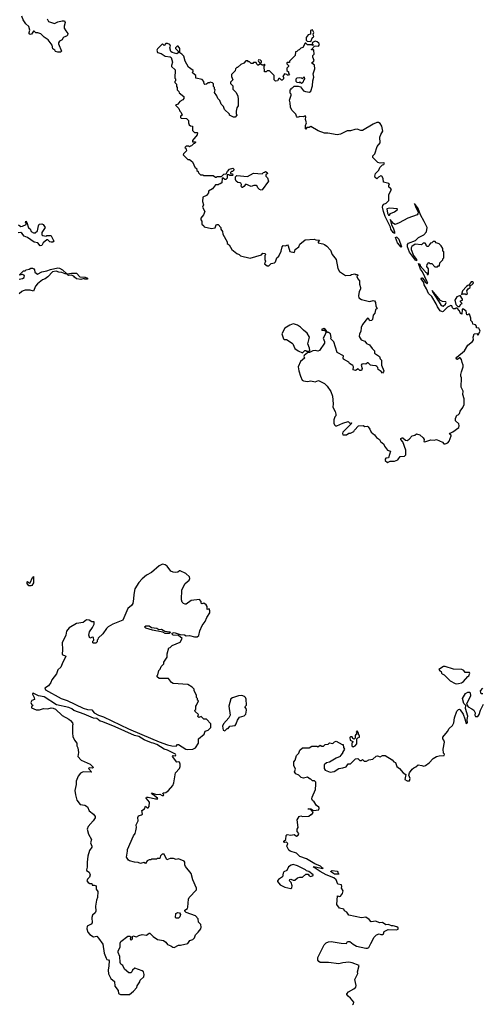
# Model space of a CAD drawing. Extents: x 2029826 to 2248070, y 228728 to 402406.
# Tile 60 of 256: x 2130841 to 2136328, y 253820 to 265488. Entities that reach past the tile are written whole.
import ezdxf

# ---------------------------------------------------------------- set-up
doc = ezdxf.new("R2010")
doc.units = 0

msp = doc.modelspace()

# ---------------------------------------------------------------- linework, layer by layer
at = {"layer": '0CON10XD'}
for points in [[(2131166, 265496), (2131185, 265468), (2131254, 265444), (2131295, 265463), (2131345, 265476), (2131373, 265473), (2131380, 265455), (2131368, 265412), (2131368, 265388), (2131387, 265355), (2131412, 265325), (2131408, 265305), (2131395, 265292), (2131365, 265280), (2131352, 265268), (2131345, 265250), (2131315, 265232), (2131300, 265215), (2131300, 265200), (2131338, 265115), (2131325, 265102), (2131295, 265102), (2131265, 265110), (2131260, 265125), (2131234, 265144), (2131228, 265185), (2131180, 265250), (2131132, 265282), (2131091, 265321), (2131055, 265332), (2131033, 265333), (2131015, 265350), (2131005, 265350), (2130980, 265315), (2130965, 265312), (2130955, 265320), (2130952, 265335), (2130962, 265365), (2130948, 265408), (2130915, 265437), (2130884, 265485), (2130865, 265530)], [(2134295, 265230), (2134312, 265275), (2134328, 265285), (2134320, 265315), (2134330, 265335), (2134315, 265368), (2134291, 265359), (2134290, 265315), (2134262, 265308), (2134240, 265275), (2134240, 265245), (2134252, 265232), (2134295, 265230)], [(2135205, 260242), (2135234, 260256), (2135285, 260256), (2135325, 260273), (2135355, 260313), (2135404, 260316), (2135420, 260330), (2135419, 260385), (2135383, 260485), (2135362, 260515), (2135362, 260525), (2135375, 260532), (2135385, 260532), (2135415, 260507), (2135435, 260501), (2135461, 260519), (2135495, 260558), (2135527, 260563), (2135545, 260580), (2135585, 260567), (2135625, 260533), (2135637, 260515), (2135635, 260490), (2135645, 260484), (2135715, 260509), (2135755, 260506), (2135785, 260514), (2135855, 260482), (2135872, 260462), (2135885, 260460), (2135920, 260475), (2135936, 260494), (2135960, 260555), (2135960, 260565), (2135940, 260575), (2135945, 260590), (2135978, 260602), (2136049, 260655), (2136054, 260675), (2136048, 260698), (2136010, 260735), (2136008, 260762), (2136025, 260800), (2136040, 260805), (2136057, 260823), (2136063, 260847), (2136097, 260893), (2136112, 260928), (2136112, 260995), (2136098, 261045), (2136102, 261085), (2136078, 261135), (2136082, 261245), (2136074, 261264), (2136073, 261285), (2136082, 261315), (2136102, 261375), (2136102, 261395), (2136088, 261425), (2136082, 261462), (2136065, 261480), (2136055, 261480), (2136035, 261462), (2136022, 261465), (2136017, 261475), (2136025, 261489), (2136118, 261562), (2136155, 261630), (2136210, 261675), (2136221, 261695), (2136217, 261725), (2136232, 261765), (2136265, 261770), (2136270, 261755), (2136278, 261752), (2136302, 261795), (2136296, 261815), (2136285, 261832), (2136260, 261835), (2136257, 261855), (2136245, 261872), (2136215, 261880), (2136210, 261905), (2136193, 261923), (2136192, 261952), (2136175, 262000), (2136165, 262000), (2136155, 261990), (2136142, 261992), (2136134, 262034), (2136105, 262058), (2136095, 262060), (2136088, 262052), (2136085, 262000), (2136070, 262005), (2136057, 262037), (2136028, 262068), (2136015, 262070), (2136005, 262060), (2135985, 262060), (2135972, 262072), (2135967, 262097), (2135955, 262100), (2135915, 262082), (2135865, 262028), (2135855, 262026), (2135829, 262039), (2135796, 262085), (2135781, 262121), (2135728, 262208), (2135689, 262245), (2135667, 262297), (2135636, 262345), (2135632, 262372), (2135604, 262415), (2135605, 262428), (2135615, 262427), (2135638, 262402), (2135651, 262381), (2135675, 262360), (2135680, 262365), (2135675, 262380), (2135619, 262499), (2135595, 262532), (2135572, 262598), (2135585, 262590), (2135592, 262572), (2135650, 262505), (2135654, 262494), (2135668, 262488), (2135675, 262470), (2135685, 262470), (2135690, 262475), (2135690, 262535), (2135670, 262565), (2135672, 262588), (2135695, 262610), (2135705, 262600), (2135728, 262598), (2135765, 262560), (2135795, 262560), (2135805, 262570), (2135818, 262572), (2135822, 262608), (2135858, 262642), (2135860, 262655), (2135870, 262665), (2135870, 262735), (2135860, 262745), (2135860, 262775), (2135838, 262808), (2135815, 262830), (2135782, 262842), (2135768, 262858), (2135745, 262860), (2135728, 262842), (2135712, 262838), (2135700, 262825), (2135698, 262812), (2135685, 262800), (2135675, 262800), (2135662, 262812), (2135660, 262825), (2135648, 262838), (2135625, 262840), (2135605, 262820), (2135533, 262827), (2135491, 262799), (2135482, 262785), (2135482, 262765), (2135513, 262693), (2135548, 262645), (2135548, 262632), (2135535, 262638), (2135464, 262734), (2135439, 262795), (2135440, 262825), (2135451, 262839), (2135535, 262872), (2135570, 262905), (2135635, 262937), (2135665, 262972), (2135673, 263025), (2135637, 263095), (2135594, 263175), (2135565, 263252), (2135525, 263310), (2135534, 263275), (2135568, 263208), (2135563, 263187), (2135553, 263177), (2135444, 263136), (2135341, 263079), (2135295, 263062), (2135273, 263073), (2135235, 263120), (2135249, 263055), (2135272, 263022), (2135288, 262975), (2135286, 262954), (2135269, 262965), (2135244, 263004), (2135239, 263029), (2135175, 263154), (2135154, 263215), (2135145, 263265), (2135148, 263285), (2135159, 263301), (2135186, 263315), (2135220, 263345), (2135220, 263415), (2135252, 263475), (2135236, 263496), (2135220, 263505), (2135220, 263525), (2135228, 263535), (2135220, 263545), (2135154, 263564), (2135152, 263605), (2135135, 263632), (2135125, 263638), (2135097, 263623), (2135075, 263600), (2135055, 263618), (2135052, 263635), (2135061, 263665), (2135100, 263705), (2135114, 263736), (2135142, 263768), (2135158, 263772), (2135167, 263787), (2135155, 263792), (2135117, 263787), (2135090, 263795), (2135030, 263855), (2135030, 263875), (2135052, 263898), (2135082, 263985), (2135115, 264030), (2135112, 264095), (2135123, 264127), (2135148, 264165), (2135137, 264227), (2135118, 264258), (2135095, 264270), (2135075, 264268), (2135035, 264250), (2134905, 264173), (2134885, 264174), (2134845, 264192), (2134815, 264188), (2134765, 264172), (2134725, 264172), (2134645, 264132), (2134605, 264123), (2134495, 264142), (2134454, 264144), (2134379, 264169), (2134295, 264220), (2134275, 264210), (2134245, 264210), (2134235, 264190), (2134230, 264195), (2134230, 264235), (2134242, 264265), (2134232, 264305), (2134236, 264336), (2134225, 264348), (2134202, 264338), (2134165, 264340), (2134135, 264330), (2134123, 264343), (2134115, 264370), (2134070, 264415), (2134053, 264453), (2134048, 264502), (2134042, 264535), (2134060, 264595), (2134060, 264605), (2134050, 264615), (2134050, 264655), (2134060, 264665), (2134060, 264675), (2134075, 264680), (2134095, 264700), (2134145, 264700), (2134172, 264692), (2134208, 264645), (2134230, 264635), (2134280, 264630), (2134295, 264642), (2134314, 264705), (2134319, 264765), (2134330, 264805), (2134323, 264845), (2134341, 264905), (2134337, 264947), (2134300, 264975), (2134327, 264993), (2134332, 265005), (2134318, 265045), (2134318, 265062), (2134332, 265078), (2134330, 265125), (2134325, 265130), (2134300, 265130), (2134300, 265135), (2134338, 265172), (2134355, 265178), (2134385, 265172), (2134396, 265195), (2134389, 265209), (2134370, 265225), (2134345, 265232), (2134312, 265218), (2134310, 265205), (2134320, 265195), (2134315, 265180), (2134305, 265190), (2134255, 265190), (2134235, 265210), (2134225, 265210), (2134200, 265160), (2134175, 265150), (2134155, 265130), (2134142, 265128), (2134128, 265112), (2134112, 265108), (2134108, 265062), (2134042, 264998), (2134040, 264980), (2134015, 264980), (2134010, 264975), (2134010, 264965), (2134030, 264945), (2134028, 264932), (2134010, 264915), (2134010, 264885), (2134028, 264868), (2134030, 264855), (2134040, 264845), (2134028, 264832), (2134015, 264830), (2134008, 264838), (2133982, 264848), (2133960, 264815), (2133970, 264805), (2133970, 264785), (2133955, 264770), (2133945, 264770), (2133925, 264790), (2133915, 264790), (2133898, 264762), (2133875, 264760), (2133860, 264775), (2133860, 264825), (2133805, 264880), (2133775, 264880), (2133765, 264870), (2133745, 264870), (2133740, 264935), (2133750, 264945), (2133750, 264955), (2133745, 264960), (2133735, 264950), (2133715, 264950), (2133702, 264962), (2133700, 264975), (2133710, 264985), (2133710, 264995), (2133698, 265008), (2133675, 265010), (2133670, 265005), (2133672, 264992), (2133690, 264975), (2133688, 264962), (2133675, 264950), (2133665, 264950), (2133655, 264960), (2133645, 264980), (2133615, 264980), (2133605, 264970), (2133585, 264970), (2133565, 264990), (2133555, 264990), (2133545, 265000), (2133525, 265000), (2133498, 264972), (2133462, 264958), (2133425, 264920), (2133415, 264920), (2133400, 264905), (2133398, 264882), (2133353, 264837), (2133353, 264813), (2133370, 264775), (2133343, 264747), (2133343, 264733), (2133370, 264705), (2133370, 264665), (2133405, 264630), (2133428, 264585), (2133433, 264543), (2133432, 264468), (2133418, 264445), (2133410, 264405), (2133410, 264375), (2133418, 264355), (2133397, 264333), (2133375, 264332), (2133330, 264355), (2133328, 264368), (2133270, 264425), (2133257, 264457), (2133230, 264485), (2133215, 264530), (2133190, 264555), (2133180, 264585), (2133152, 264625), (2133160, 264655), (2133150, 264665), (2133150, 264685), (2133140, 264695), (2133138, 264728), (2133128, 264738), (2133102, 264748), (2133095, 264740), (2133075, 264740), (2133057, 264723), (2133038, 264718), (2133028, 264728), (2133027, 264757), (2133005, 264780), (2132930, 264795), (2132930, 264825), (2132893, 264853), (2132890, 264865), (2132900, 264875), (2132900, 264885), (2132844, 264924), (2132802, 264995), (2132787, 265057), (2132765, 265080), (2132740, 265095), (2132742, 265145), (2132720, 265175), (2132710, 265175), (2132690, 265155), (2132690, 265145), (2132720, 265115), (2132720, 265095), (2132705, 265082), (2132648, 265098), (2132635, 265110), (2132620, 265155), (2132628, 265175), (2132622, 265195), (2132595, 265206), (2132573, 265207), (2132555, 265180), (2132535, 265200), (2132476, 265144), (2132466, 265125), (2132475, 265100), (2132518, 265085)], [(2132518, 265085), (2132565, 265056), (2132627, 265047), (2132638, 265038), (2132652, 264985), (2132640, 264945), (2132643, 264933), (2132687, 264893), (2132680, 264795), (2132690, 264785), (2132690, 264765), (2132680, 264755), (2132680, 264745), (2132700, 264725), (2132700, 264695), (2132710, 264685), (2132710, 264655), (2132728, 264638), (2132732, 264622), (2132787, 264577), (2132787, 264555), (2132775, 264538), (2132741, 264519), (2132715, 264487), (2132690, 264475), (2132730, 264435), (2132740, 264405), (2132757, 264387), (2132768, 264355), (2132750, 264345), (2132748, 264328), (2132755, 264322), (2132818, 264318), (2132842, 264292), (2132842, 264265), (2132852, 264242), (2132865, 264230), (2132890, 264225), (2132890, 264175), (2132915, 264150), (2132945, 264150), (2132950, 264145), (2132947, 264123), (2132890, 264055), (2132892, 264042), (2132925, 264040), (2132928, 264032), (2132915, 264020), (2132902, 264018), (2132878, 263992), (2132865, 263990), (2132855, 263980), (2132845, 263990), (2132815, 263990), (2132800, 263975), (2132810, 263965), (2132820, 263935), (2132785, 263900), (2132780, 263885), (2132835, 263830), (2132855, 263830), (2132890, 263805), (2132922, 263732), (2132940, 263730), (2132942, 263702), (2132958, 263688), (2132962, 263672), (2132985, 263650), (2133015, 263650), (2133025, 263640), (2133135, 263640), (2133165, 263620), (2133175, 263620), (2133185, 263630), (2133235, 263630), (2133263, 263657), (2133288, 263662), (2133305, 263690), (2133330, 263715), (2133368, 263728), (2133380, 263715), (2133380, 263705), (2133365, 263690), (2133352, 263688), (2133340, 263675), (2133340, 263665), (2133365, 263660), (2133370, 263645), (2133365, 263640), (2133335, 263640), (2133325, 263650), (2133302, 263648), (2133302, 263608), (2133287, 263593), (2133273, 263593), (2133255, 263610), (2133242, 263608), (2133240, 263555), (2133218, 263542), (2133205, 263540), (2133195, 263530), (2133165, 263530), (2133126, 263484), (2133080, 263455), (2133080, 263435), (2133056, 263404), (2133012, 263385), (2133010, 263335), (2133020, 263295), (2133010, 263265), (2133037, 263215), (2133020, 263175), (2132990, 263135), (2132990, 263115), (2133002, 263102), (2133003, 263065), (2133026, 263046), (2133030, 263035), (2133115, 263013), (2133158, 263022), (2133172, 263055), (2133185, 263062), (2133195, 263060), (2133227, 263027), (2133228, 263005), (2133246, 262976), (2133250, 262945), (2133302, 262855), (2133300, 262835), (2133325, 262820), (2133358, 262765), (2133415, 262718), (2133446, 262706), (2133461, 262691), (2133575, 262660), (2133707, 262703), (2133725, 262720), (2133748, 262718), (2133760, 262705), (2133750, 262695), (2133750, 262645), (2133758, 262625), (2133743, 262595), (2133775, 262570), (2133795, 262570), (2133825, 262600), (2133862, 262608), (2133875, 262620), (2133890, 262665), (2133913, 262687), (2133944, 262745), (2133953, 262795), (2133965, 262810), (2133995, 262808), (2134018, 262818), (2134027, 262807), (2134045, 262740), (2134095, 262730), (2134105, 262750), (2134110, 262765), (2134150, 262795), (2134164, 262826), (2134225, 262878), (2134335, 262888), (2134355, 262880), (2134397, 262877), (2134380, 262855), (2134382, 262842), (2134435, 262832), (2134455, 262822), (2134485, 262802), (2134528, 262758), (2134547, 262705), (2134593, 262645), (2134615, 262540), (2134633, 262503), (2134705, 262458), (2134765, 262462), (2134775, 262470), (2134815, 262478), (2134825, 262470), (2134848, 262468), (2134850, 262455), (2134840, 262445), (2134852, 262415), (2134872, 262392), (2134870, 262355), (2134883, 262315), (2134882, 262295), (2134868, 262265), (2134861, 262215), (2134865, 262190), (2134895, 262173), (2134975, 262154), (2134995, 262150), (2135035, 262160), (2135050, 262155), (2135061, 262135), (2135064, 262094), (2135079, 262065), (2135062, 262048), (2135051, 262009), (2135032, 261985), (2135027, 261935), (2135015, 261924), (2134995, 261920), (2134978, 261948), (2134965, 261950), (2134907, 261875), (2134889, 261841), (2134886, 261794), (2134872, 261765), (2134867, 261735), (2134892, 261695), (2134935, 261677), (2134955, 261650), (2134990, 261635), (2135020, 261590), (2135050, 261565), (2135048, 261535), (2135108, 261498), (2135118, 261468), (2135130, 261455), (2135130, 261395), (2135158, 261325), (2135157, 261313), (2135145, 261300), (2135129, 261319), (2135091, 261341), (2135088, 261365), (2135078, 261378), (2135065, 261387), (2135025, 261388), (2135000, 261395), (2134975, 261423), (2134965, 261423), (2134945, 261406), (2134915, 261411), (2134897, 261405), (2134892, 261395), (2134904, 261355), (2134895, 261329), (2134875, 261329), (2134855, 261352), (2134825, 261332), (2134795, 261340), (2134801, 261375), (2134791, 261391), (2134753, 261413), (2134745, 261430), (2134682, 261465), (2134678, 261475), (2134680, 261505), (2134608, 261545), (2134565, 261670), (2134530, 261705), (2134537, 261723), (2134526, 261766), (2134505, 261782), (2134492, 261782), (2134468, 261818), (2134447, 261827), (2134420, 261815), (2134425, 261810), (2134455, 261810), (2134470, 261795), (2134468, 261765), (2134440, 261715), (2134457, 261675), (2134456, 261654), (2134395, 261568), (2134375, 261558), (2134345, 261569), (2134316, 261564), (2134277, 261543), (2134255, 261540), (2134215, 261510), (2134210, 261495), (2134218, 261475), (2134171, 261439), (2134144, 261375), (2134150, 261325), (2134170, 261265), (2134193, 261215), (2134205, 261207), (2134255, 261199), (2134295, 261208), (2134344, 261196), (2134385, 261211), (2134455, 261176), (2134487, 261147), (2134530, 261080), (2134549, 261025), (2134559, 260935), (2134554, 260895), (2134583, 260845), (2134592, 260815), (2134592, 260795), (2134579, 260781), (2134568, 260745), (2134567, 260707), (2134576, 260685), (2134588, 260675), (2134602, 260675), (2134672, 260708), (2134735, 260726), (2134755, 260707), (2134775, 260710), (2134782, 260705), (2134675, 260600), (2134670, 260585), (2134675, 260570), (2134715, 260568), (2134745, 260590), (2134765, 260590), (2134804, 260606), (2134812, 260622), (2134860, 260675), (2134915, 260680), (2134935, 260668), (2134965, 260670), (2134972, 260665), (2134993, 260635), (2135008, 260598), (2135050, 260570), (2135072, 260535), (2135108, 260515), (2135121, 260491), (2135158, 260458), (2135168, 260435), (2135205, 260388), (2135240, 260375), (2135213, 260297), (2135185, 260290), (2135175, 260280), (2135177, 260265), (2135205, 260242)], [(2134185, 264730), (2134165, 264750), (2134155, 264740), (2134132, 264742), (2134120, 264755), (2134120, 264785), (2134133, 264797), (2134155, 264802), (2134185, 264800), (2134195, 264790), (2134215, 264810), (2134220, 264785), (2134210, 264775), (2134200, 264745), (2134185, 264730)], [(2133705, 263468), (2133686, 263476), (2133666, 263496), (2133656, 263516), (2133645, 263522), (2133617, 263523), (2133585, 263512), (2133525, 263540), (2133499, 263511), (2133485, 263500), (2133475, 263500), (2133468, 263515), (2133472, 263535), (2133465, 263550), (2133456, 263556), (2133428, 263558), (2133408, 263575), (2133400, 263595), (2133400, 263625), (2133415, 263640), (2133542, 263628), (2133615, 263670), (2133715, 263660), (2133732, 263678), (2133745, 263680), (2133755, 263690), (2133778, 263675), (2133780, 263665), (2133762, 263648), (2133760, 263635), (2133782, 263612), (2133790, 263575), (2133715, 263470), (2133705, 263468)], [(2135225, 263172), (2135238, 263192), (2135285, 263212), (2135318, 263235), (2135320, 263245), (2135225, 263253), (2135197, 263245), (2135204, 263195), (2135215, 263172), (2135225, 263172)], [(2130827, 263055), (2130855, 263038), (2130875, 263039), (2130918, 263062), (2130920, 263075), (2130910, 263085), (2130915, 263100), (2130928, 263085), (2130945, 263020), (2130965, 263010), (2130977, 262977), (2131005, 262963), (2131025, 262963), (2131052, 262985), (2131064, 263046), (2131074, 263066), (2131105, 263068), (2131119, 263059), (2131142, 263025), (2131103, 262965), (2131105, 262940), (2131115, 262930), (2131155, 262922), (2131165, 262930), (2131205, 262932), (2131215, 262928), (2131242, 262872), (2131250, 262865), (2131235, 262850), (2131215, 262850), (2131200, 262855), (2131175, 262880), (2131165, 262878), (2131120, 262845), (2131105, 262810), (2131085, 262808), (2131055, 262842), (2131015, 262852), (2130935, 262907), (2130895, 262921), (2130868, 262958), (2130855, 262966), (2130825, 262963)], [(2135365, 262792), (2135320, 262845), (2135297, 262905), (2135300, 262915), (2135315, 262910), (2135336, 262885), (2135370, 262795), (2135365, 262792)], [(2130835, 262412), (2130875, 262420), (2130896, 262434), (2130898, 262458), (2130885, 262460), (2130875, 262470), (2130845, 262460), (2130842, 262468), (2130885, 262510), (2130905, 262510), (2130918, 262522), (2130955, 262530), (2130975, 262542), (2130995, 262542), (2131010, 262535), (2131018, 262525), (2131020, 262495), (2131054, 262474), (2131105, 262500), (2131165, 262510), (2131205, 262529), (2131295, 262546), (2131315, 262544), (2131351, 262525), (2131400, 262475), (2131380, 262475), (2131342, 262492), (2131305, 262495), (2131275, 262506), (2131231, 262499), (2131175, 262439), (2131145, 262418), (2131112, 262405), (2131051, 262359), (2131029, 262331), (2131005, 262270), (2130965, 262282), (2130905, 262282), (2130884, 262276), (2130865, 262268), (2130835, 262238)], [(2131565, 262410), (2131515, 262418), (2131492, 262435), (2131485, 262450), (2131451, 262461), (2131425, 262458), (2131410, 262465), (2131410, 262475), (2131455, 262486), (2131516, 262486), (2131555, 262440), (2131617, 262437), (2131646, 262426), (2131645, 262413), (2131615, 262413), (2131605, 262420), (2131565, 262410)], [(2136135, 262230), (2136150, 262245), (2136142, 262275), (2136160, 262300), (2136182, 262315), (2136182, 262338), (2136205, 262347), (2136220, 262360), (2136221, 262375), (2136215, 262383), (2136195, 262382), (2136169, 262341), (2136155, 262338), (2136139, 262325), (2136094, 262275), (2136082, 262232), (2136095, 262240), (2136125, 262240), (2136135, 262230)], [(2135865, 262092), (2135889, 262115), (2135897, 262135), (2135893, 262143), (2135855, 262149), (2135832, 262162), (2135733, 262277), (2135735, 262262), (2135835, 262110), (2135850, 262095), (2135865, 262092)], [(2136038, 262088), (2136055, 262090), (2136074, 262116), (2136088, 262125), (2136070, 262145), (2136070, 262155), (2136092, 262165), (2136092, 262175), (2136065, 262220), (2136025, 262202), (2136003, 262163), (2136012, 262112), (2136038, 262088)], [(2134195, 261540), (2134223, 261567), (2134235, 261568), (2134245, 261560), (2134275, 261560), (2134282, 261568), (2134278, 261595), (2134258, 261645), (2134277, 261725), (2134252, 261772), (2134205, 261807), (2134173, 261843), (2134135, 261868), (2134099, 261879), (2134085, 261882), (2134045, 261867), (2133985, 261832), (2133950, 261765), (2133970, 261705), (2133978, 261698), (2134005, 261697), (2134072, 261655), (2134082, 261645), (2134105, 261593), (2134145, 261562), (2134195, 261540)], [(2132835, 256838), (2132895, 256842), (2132925, 256860), (2132960, 256915), (2132962, 256968), (2133028, 257022), (2133042, 257058), (2133075, 257070), (2133108, 257102), (2133110, 257145), (2133058, 257198), (2133025, 257200), (2132995, 257230), (2132965, 257220), (2132952, 257232), (2132960, 257255), (2132922, 257292), (2132920, 257305), (2132930, 257315), (2132930, 257355), (2132940, 257365), (2132960, 257415), (2132950, 257425), (2132950, 257445), (2132940, 257455), (2132940, 257485), (2132910, 257535), (2132910, 257555), (2132888, 257578), (2132835, 257610), (2132663, 257623), (2132642, 257632), (2132605, 257680), (2132495, 257680), (2132472, 257702), (2132470, 257715), (2132480, 257725), (2132490, 257775), (2132508, 257792), (2132520, 257825), (2132550, 257855), (2132550, 257875), (2132590, 257935), (2132592, 257975), (2132610, 258045), (2132625, 258050), (2132648, 258072), (2132745, 258110), (2132770, 258155), (2132725, 258190), (2132663, 258193), (2132651, 258205), (2132650, 258220), (2132675, 258228), (2132744, 258204), (2132795, 258199), (2132815, 258186), (2132855, 258192), (2132915, 258173), (2132945, 258174), (2132965, 258190), (2132978, 258245), (2133005, 258308), (2133040, 258355), (2133060, 258405), (2133095, 258460), (2133097, 258483), (2133090, 258505), (2133065, 258500), (2133063, 258533), (2133052, 258555), (2133025, 258572), (2133000, 258565), (2132992, 258575), (2132992, 258595), (2132975, 258618), (2132875, 258607), (2132815, 258562), (2132805, 258560), (2132785, 258568), (2132770, 258585), (2132760, 258615), (2132765, 258730), (2132805, 258806), (2132853, 258845), (2132860, 258865), (2132854, 258884), (2132812, 258925), (2132745, 258958), (2132735, 258958), (2132715, 258942), (2132685, 258938), (2132661, 258941), (2132635, 258954), (2132592, 259012), (2132565, 259029), (2132535, 259036), (2132495, 259018), (2132405, 258936), (2132345, 258907), (2132295, 258864), (2132255, 258819), (2132208, 258745), (2132194, 258675), (2132191, 258625), (2132185, 258570), (2132168, 258545), (2132125, 258512), (2132066, 258374), (2131945, 258326), (2131890, 258295), (2131870, 258275), (2131829, 258211), (2131772, 258158), (2131770, 258145), (2131760, 258135), (2131760, 258115), (2131745, 258100), (2131715, 258100), (2131710, 258105), (2131710, 258125), (2131720, 258135), (2131718, 258168), (2131705, 258170), (2131675, 258160), (2131662, 258195), (2131671, 258235), (2131706, 258284), (2131726, 258325), (2131725, 258352), (2131695, 258353), (2131664, 258374), (2131635, 258376), (2131595, 258344), (2131517, 258333), (2131429, 258281), (2131395, 258240), (2131389, 258195), (2131346, 258104), (2131350, 258025), (2131344, 257965), (2131387, 257945), (2131346, 257854), (2131328, 257815), (2131292, 257785), (2131278, 257735), (2131224, 257665), (2131212, 257635), (2131184, 257595), (2131138, 257565), (2131148, 257545), (2131333, 257443), (2131405, 257419), (2131595, 257331), (2131645, 257315), (2131695, 257309), (2131725, 257275), (2131775, 257247), (2131836, 257226), (2132133, 257083), (2132288, 257018), (2132495, 256930), (2132595, 256896), (2132647, 256883), (2132695, 256880), (2132712, 256898), (2132725, 256900), (2132813, 256843), (2132835, 256838)], [(2130975, 258778), (2130951, 258781), (2130932, 258805), (2130932, 258825), (2130935, 258830), (2130955, 258810), (2130966, 258814), (2130993, 258877), (2131005, 258890), (2131006, 258814), (2130985, 258783), (2130975, 258778)], [(2132615, 258214), (2132565, 258216), (2132539, 258229), (2132415, 258255), (2132339, 258279), (2132320, 258295), (2132336, 258304), (2132375, 258304), (2132406, 258286), (2132468, 258278), (2132492, 258262), (2132525, 258264), (2132561, 258241), (2132620, 258235), (2132630, 258225), (2132615, 258214)], [(2136025, 257618), (2136045, 257623), (2136079, 257631), (2136103, 257645), (2136154, 257706), (2136166, 257714), (2136179, 257745), (2136175, 257752), (2136123, 257753), (2136110, 257775), (2136086, 257786), (2135985, 257791), (2135885, 257822), (2135868, 257822), (2135812, 257788), (2135825, 257770), (2135840, 257765), (2135843, 257745), (2135852, 257735), (2135874, 257724), (2135948, 257655), (2136005, 257622), (2136025, 257618)], [(2132145, 253938), (2132192, 253975), (2132232, 254018), (2132235, 254040), (2132268, 254085), (2132272, 254105), (2132312, 254145), (2132318, 254175), (2132308, 254205), (2132295, 254218), (2132205, 254247), (2132178, 254225), (2132172, 254205), (2132158, 254192), (2132135, 254193), (2132086, 254236), (2132065, 254280), (2132040, 254295), (2132033, 254315), (2132030, 254385), (2132010, 254435), (2132010, 254455), (2132034, 254496), (2132032, 254545), (2132040, 254565), (2132125, 254627), (2132147, 254627), (2132158, 254618), (2132153, 254593), (2132165, 254580), (2132180, 254595), (2132178, 254622), (2132185, 254630), (2132225, 254620), (2132255, 254636), (2132295, 254646), (2132345, 254641), (2132375, 254662), (2132385, 254662), (2132424, 254624), (2132475, 254587), (2132545, 254577), (2132575, 254558), (2132595, 254528), (2132635, 254512), (2132656, 254496), (2132675, 254494), (2132725, 254520), (2132749, 254521), (2132835, 254542), (2132860, 254575), (2132895, 254590), (2132915, 254610), (2132928, 254645), (2132957, 254675), (2132989, 254715), (2132994, 254735), (2132988, 254765), (2132963, 254793), (2132958, 254835), (2132925, 254870), (2132815, 254908), (2132800, 254925), (2132800, 254935), (2132830, 254955), (2132837, 254973), (2132842, 255065), (2132852, 255085), (2132940, 255175), (2132938, 255195), (2132893, 255295), (2132875, 255370), (2132808, 255455), (2132800, 255475), (2132800, 255505), (2132792, 255515), (2132725, 255544), (2132695, 255537), (2132665, 255548), (2132625, 255549), (2132585, 255532), (2132555, 255600), (2132532, 255598), (2132512, 255578), (2132505, 255550), (2132475, 255550), (2132465, 255540), (2132405, 255540), (2132397, 255533), (2132375, 255532), (2132355, 255522), (2132335, 255490), (2132315, 255500), (2132275, 255490), (2132245, 255502), (2132204, 255504), (2132142, 255522), (2132130, 255530), (2132108, 255565), (2132120, 255635), (2132118, 255655), (2132192, 255815), (2132212, 255845), (2132219, 255875), (2132226, 255915), (2132222, 255948), (2132246, 255994), (2132243, 256035), (2132252, 256055), (2132286, 256064), (2132298, 256075), (2132290, 256115), (2132320, 256135), (2132335, 256170), (2132355, 256150), (2132365, 256150), (2132377, 256163), (2132380, 256215), (2132343, 256265), (2132347, 256273), (2132365, 256276), (2132450, 256255), (2132478, 256255), (2132477, 256265), (2132420, 256305), (2132405, 256326), (2132465, 256308), (2132505, 256312), (2132532, 256295), (2132548, 256295), (2132550, 256305), (2132540, 256315), (2132542, 256325), (2132575, 256332), (2132606, 256354), (2132659, 256415), (2132671, 256445), (2132689, 256565), (2132736, 256614), (2132743, 256637), (2132743, 256665), (2132735, 256688), (2132725, 256692), (2132705, 256690), (2132652, 256755), (2132663, 256767), (2132690, 256765), (2132693, 256775), (2132688, 256785), (2132595, 256832), (2132555, 256842), (2132469, 256899), (2132426, 256916), (2132405, 256920), (2132318, 256955), (2132255, 256993), (2132201, 257005), (2131975, 257110), (2131829, 257169), (2131795, 257177), (2131755, 257206), (2131715, 257210), (2131605, 257259), (2131485, 257300), (2131461, 257321), (2131425, 257338), (2131279, 257369), (2131132, 257465), (2131066, 257476), (2131002, 257508), (2130992, 257505), (2130993, 257495), (2131014, 257454), (2131016, 257434), (2130985, 257422), (2130973, 257395), (2130985, 257370), (2131000, 257365), (2130980, 257345), (2130980, 257335), (2131035, 257309), (2131075, 257310), (2131125, 257326), (2131175, 257320), (2131215, 257332), (2131240, 257330), (2131265, 257316), (2131345, 257241), (2131425, 257201), (2131443, 257185), (2131467, 257155), (2131472, 257135), (2131468, 257125), (2131468, 257035), (2131473, 256995), (2131492, 256952), (2131518, 256915), (2131518, 256885), (2131531, 256861), (2131540, 256805), (2131529, 256755), (2131569, 256715), (2131676, 256665), (2131715, 256628), (2131705, 256620), (2131667, 256623), (2131658, 256615), (2131691, 256575), (2131688, 256572), (2131595, 256576), (2131561, 256559), (2131536, 256525), (2131512, 256465), (2131510, 256425), (2131494, 256355), (2131502, 256302), (2131521, 256241), (2131559, 256189), (2131615, 256179), (2131645, 256161), (2131664, 256114), (2131718, 256075), (2131738, 256045), (2131735, 256030), (2131713, 255995), (2131654, 255926), (2131643, 255895), (2131657, 255835), (2131692, 255775), (2131681, 255735), (2131697, 255695), (2131696, 255684), (2131668, 255642), (2131649, 255575), (2131640, 255505), (2131643, 255445), (2131632, 255415), (2131634, 255404), (2131666, 255386), (2131676, 255355), (2131669, 255325), (2131645, 255302), (2131638, 255285), (2131652, 255262), (2131675, 255250), (2131695, 255250), (2131702, 255232), (2131725, 255232), (2131747, 255225), (2131750, 255185), (2131768, 255158), (2131766, 255086), (2131752, 255055), (2131742, 254985), (2131744, 254924), (2131735, 254904), (2131706, 254875), (2131695, 254850), (2131701, 254785), (2131689, 254771), (2131642, 254745), (2131637, 254715), (2131648, 254675), (2131675, 254648), (2131715, 254618), (2131755, 254628), (2131775, 254603), (2131827, 254535), (2131844, 254425), (2131866, 254366), (2131875, 254352), (2131896, 254346), (2131902, 254335), (2131900, 254275), (2131890, 254225), (2131895, 254180), (2131922, 254125), (2131965, 254090), (2131970, 254035), (2132008, 253985), (2132015, 253950), (2132035, 253938), (2132145, 253938)], [(2135005, 254540), (2135044, 254616), (2135073, 254645), (2135105, 254656), (2135125, 254648), (2135145, 254648), (2135154, 254655), (2135165, 254682), (2135210, 254705), (2135309, 254701), (2135328, 254712), (2135330, 254725), (2135315, 254737), (2135272, 254752), (2135251, 254751), (2135215, 254767), (2135184, 254764), (2135145, 254789), (2135107, 254787), (2135065, 254807), (2135008, 254798), (2134985, 254824), (2134945, 254853), (2134895, 254844), (2134745, 254878), (2134722, 254912), (2134695, 254930), (2134685, 254947), (2134635, 254961), (2134602, 255005), (2134610, 255105), (2134635, 255098), (2134645, 255102), (2134668, 255132), (2134677, 255165), (2134657, 255195), (2134661, 255215), (2134658, 255235), (2134616, 255245), (2134595, 255295), (2134565, 255321), (2134475, 255356), (2134405, 255394), (2134322, 255448), (2134345, 255449), (2134435, 255430), (2134440, 255435), (2134428, 255438), (2134407, 255457), (2134343, 255483), (2134244, 255544), (2134163, 255573), (2134123, 255613), (2134047, 255635), (2134034, 255645), (2134008, 255695), (2134022, 255725), (2134005, 255740), (2133985, 255738), (2133975, 255743), (2133972, 255755), (2133998, 255772), (2134001, 255819), (2134015, 255833), (2134055, 255823), (2134095, 255832), (2134125, 255813), (2134142, 255825), (2134150, 255845), (2134133, 255867), (2134133, 255895), (2134142, 255915), (2134131, 256005), (2134154, 256046), (2134175, 256054), (2134195, 256047), (2134272, 256048), (2134292, 256068), (2134305, 256070), (2134320, 256095), (2134288, 256128), (2134264, 256134), (2134265, 256140), (2134295, 256138), (2134325, 256118), (2134390, 256125), (2134392, 256145), (2134388, 256155), (2134363, 256175), (2134335, 256220), (2134312, 256235), (2134307, 256255), (2134308, 256275), (2134350, 256365), (2134352, 256425), (2134352, 256452), (2134338, 256468), (2134315, 256470), (2134295, 256490), (2134285, 256490), (2134255, 256510), (2134205, 256502), (2134178, 256508), (2134150, 256535), (2134115, 256552), (2134102, 256575), (2134112, 256605), (2134091, 256651), (2134092, 256695), (2134107, 256713), (2134123, 256767), (2134150, 256795), (2134165, 256830), (2134195, 256860), (2134275, 256860), (2134305, 256878), (2134345, 256880), (2134365, 256880), (2134375, 256870), (2134405, 256890), (2134425, 256880), (2134445, 256880), (2134465, 256900), (2134498, 256902), (2134515, 256920), (2134555, 256912), (2134575, 256930), (2134595, 256938), (2134665, 256900), (2134678, 256898), (2134682, 256865), (2134692, 256845), (2134670, 256805), (2134670, 256795), (2134645, 256770), (2134640, 256755), (2134595, 256738), (2134515, 256690), (2134479, 256681), (2134453, 256657), (2134452, 256615), (2134463, 256593), (2134525, 256571), (2134571, 256579), (2134624, 256616), (2134675, 256622), (2134714, 256636), (2134735, 256670), (2134765, 256670), (2134825, 256730), (2134852, 256732), (2134875, 256710), (2134895, 256710), (2134905, 256720), (2134925, 256700), (2134955, 256700), (2134983, 256717), (2135030, 256725), (2135068, 256762), (2135085, 256763), (2135115, 256753), (2135143, 256767), (2135175, 256770), (2135259, 256719), (2135280, 256695), (2135298, 256685), (2135315, 256640), (2135346, 256616), (2135390, 256565), (2135420, 256545), (2135410, 256485), (2135435, 256470), (2135465, 256470), (2135470, 256495), (2135458, 256535), (2135462, 256565), (2135494, 256606), (2135515, 256622), (2135540, 256635), (2135565, 256658), (2135612, 256652), (2135635, 256642), (2135655, 256650), (2135699, 256681), (2135745, 256733), (2135784, 256756), (2135814, 256766), (2135875, 256770), (2135880, 256785), (2135868, 256798), (2135862, 256845), (2135880, 256925), (2135872, 256952), (2135860, 256965), (2135860, 256985), (2135915, 257052), (2135935, 257087), (2135974, 257125), (2135988, 257155), (2135996, 257214), (2136026, 257294), (2136045, 257313), (2136055, 257317), (2136065, 257311), (2136100, 257260), (2136121, 257205), (2136135, 257148), (2136150, 257155), (2136147, 257195), (2136157, 257235), (2136129, 257325), (2136133, 257363), (2136110, 257385), (2136093, 257445), (2136128, 257505), (2136155, 257520), (2136175, 257520), (2136185, 257510), (2136186, 257475), (2136140, 257375), (2136160, 257345), (2136205, 257323), (2136228, 257305), (2136242, 257275), (2136240, 257245), (2136245, 257230), (2136275, 257230), (2136292, 257255), (2136306, 257304), (2136341, 257375)], [(2136335, 257498), (2136315, 257500), (2136304, 257536), (2136332, 257568)], [(2133275, 257062), (2133302, 257088), (2133315, 257090), (2133332, 257118), (2133396, 257124), (2133410, 257145), (2133423, 257187), (2133447, 257223), (2133505, 257240), (2133525, 257260), (2133532, 257305), (2133527, 257327), (2133512, 257345), (2133530, 257365), (2133528, 257435), (2133520, 257455), (2133507, 257467), (2133475, 257480), (2133435, 257477), (2133365, 257452), (2133345, 257440), (2133323, 257355), (2133338, 257245), (2133320, 257215), (2133258, 257145), (2133247, 257117), (2133255, 257070), (2133275, 257062)], [(2134795, 256872), (2134820, 256885), (2134840, 256905), (2134840, 256965), (2134852, 256978), (2134870, 256985), (2134870, 257005), (2134860, 257015), (2134860, 257035), (2134845, 257060), (2134830, 257045), (2134840, 257035), (2134820, 257005), (2134820, 256975), (2134808, 256962), (2134792, 256972), (2134785, 256990), (2134765, 256990), (2134758, 256982), (2134762, 256952), (2134790, 256935), (2134790, 256925), (2134780, 256915), (2134780, 256885), (2134795, 256872)], [(2134055, 255194), (2134068, 255202), (2134073, 255225), (2134060, 255265), (2134040, 255285), (2134045, 255300), (2134055, 255302), (2134085, 255290), (2134105, 255290), (2134135, 255318), (2134165, 255327), (2134195, 255328), (2134235, 255362), (2134262, 255362), (2134274, 255344), (2134295, 255333), (2134320, 255345), (2134320, 255355), (2134270, 255395), (2134242, 255402), (2134230, 255415), (2134135, 255463), (2134085, 255476), (2134059, 255471), (2134031, 255449), (2134010, 255405), (2133975, 255390), (2133964, 255376), (2133958, 255332), (2133911, 255299), (2133900, 255285), (2133900, 255275), (2133930, 255235), (2133985, 255208), (2134055, 255194)], [(2134625, 255362), (2134573, 255363), (2134528, 255395), (2134545, 255406), (2134605, 255397), (2134616, 255386), (2134625, 255362)], [(2132695, 254840), (2132688, 254848), (2132692, 254895), (2132715, 254910), (2132736, 254906), (2132748, 254885), (2132740, 254855), (2132725, 254842), (2132695, 254840)], [(2134788, 253815), (2134798, 253825), (2134803, 253845), (2134764, 253894), (2134735, 253918), (2134722, 253935), (2134722, 253945), (2134742, 253968), (2134805, 254002), (2134828, 254025), (2134832, 254045), (2134817, 254115), (2134850, 254185), (2134849, 254205), (2134869, 254279), (2134785, 254312), (2134745, 254320), (2134675, 254313), (2134625, 254300), (2134505, 254317), (2134404, 254314), (2134387, 254327), (2134378, 254345), (2134378, 254375), (2134452, 254525), (2134475, 254548), (2134505, 254562), (2134534, 254566), (2134654, 254544), (2134715, 254540), (2134730, 254565), (2134755, 254566), (2134794, 254534), (2134835, 254511), (2134945, 254486), (2134965, 254486), (2134983, 254495), (2135005, 254540)]]:
    msp.add_lwpolyline(points, dxfattribs=at)

doc.saveas('drawing.dxf')
